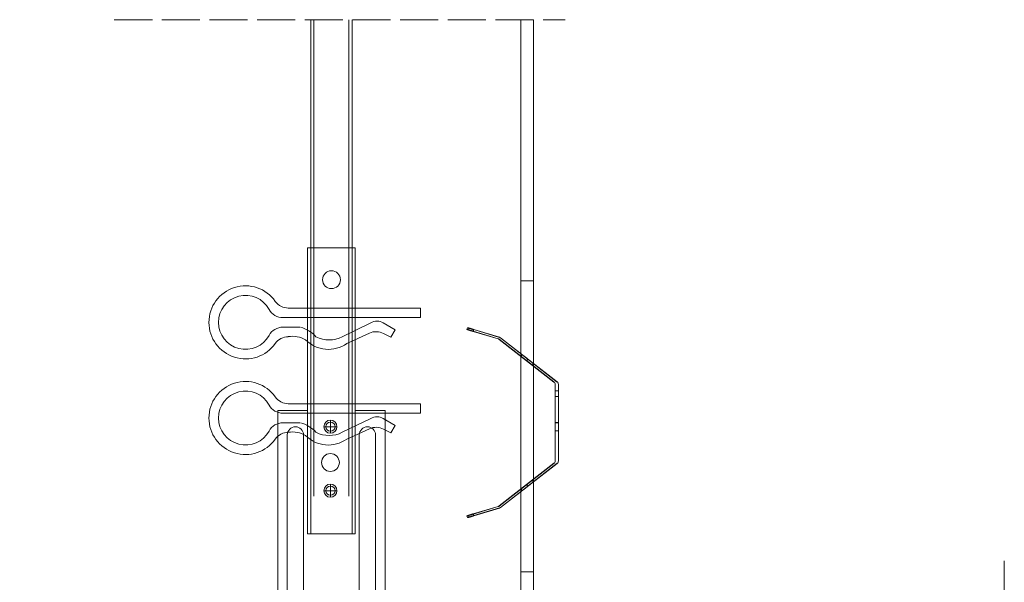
# Model space of a CAD drawing. Header units: millimetres. Extents: x 2147 to 2767, y 1473 to 2104.
# Tile 3 of 3: x 2457 to 2767, y 1927 to 2104. Entities that reach past the tile are written whole.
import ezdxf

# ---------------------------------------------------------------- set-up
doc = ezdxf.new("R2010")
doc.units = ezdxf.units.MM
doc.linetypes.add('ACAD_ISO02W100', pattern=[15, 12, -3])
doc.layers.get('0').update_dxf_attribs({"lineweight": 9})
doc.layers.add('_RIGIPS AKCESORIA', color=7, linetype='Continuous', lineweight=5)
doc.layers.add('PRZERYWANA', color=7, linetype='ACAD_ISO02W100', lineweight=9)

# ---------------------------------------------------------------- blocks, each defined once
blk = doc.blocks.new('wieszak noniuszowy widok')
for p, q in [((367.75, 93.63), (382.75, 93.63)), ((367.75, 3.63), (367.75, 93.63)), ((368.75, 3.63), (368.75, 93.63)), ((381.75, 3.63), (381.75, 93.63)), ((382.75, 3.63), (382.75, 93.63)), ((367.75, 42.47), (358.34, 42.47)), ((358.34, -30.29), (358.34, 42.47)), ((392.15, 42.47), (382.75, 42.47)), ((392.15, 42.47), (392.15, -30.29)), ((392.15, 42.47), (392.15, -30.29)), ((372.87, 37.38), (376.99, 37.38)), ((374.93, 39.42), (374.93, 35.32)), ((361.34, -36.95), (361.34, 34.79)), ((361.34, 34.79), (361.34, -36.95)), ((366.47, 34.79), (366.47, -36.95)), ((366.47, -36.95), (366.47, 34.79)), ((384.02, -36.95), (384.02, 34.79)), ((384.02, 34.79), (384.02, -36.95)), ((389.14, 34.79), (389.14, -36.95)), ((389.14, 34.79), (389.14, -36.95)), ((374.93, 19.27), (374.93, 15.17)), ((372.87, 17.23), (376.99, 17.23)), ((367.75, 3.63), (382.75, 3.63)), ((348.22, -30.29), (358.37, -30.29)), ((348.44, -30.29), (348.44, -38.17)), ((349.43, -30.29), (349.43, -38.17)), ((353.28, -30.29), (353.28, -38.17)), ((353.8, -30.29), (353.8, -38.17)), ((357.85, -30.29), (357.85, -63.08)), ((358.37, -30.29), (358.37, -63.08)), ((392.13, -30.29), (392.13, -63.08)), ((392.15, -30.29), (392.15, -60.01)), ((392.15, -30.29), (392.15, -60.01)), ((402.37, -30.29), (392.16, -30.29)), ((392.64, -30.29), (392.64, -63.08)), ((396.7, -30.29), (396.7, -38.17)), ((397.21, -30.29), (397.21, -38.17)), ((401.07, -30.29), (401.07, -38.17)), ((402.06, -30.29), (402.06, -38.17)), ((348.13, -38.17), (355.47, -38.17)), ((350.32, -38.17), (350.32, -45.34)), ((351.68, -45.34), (351.68, -38.17)), ((353.44, -45.34), (353.44, -38.17)), ((355.47, -38.17), (355.47, -45.34)), ((395.03, -45.34), (395.03, -38.17)), ((395.03, -38.17), (402.39, -38.17)), ((397.05, -38.17), (397.05, -45.34)), ((398.82, -38.17), (398.82, -45.34)), ((400.18, -45.34), (400.18, -38.17)), ((348.11, -42.32), (348.14, -42.29)), ((348.11, -42.37), (348.11, -42.32)), ((348.12, -42.43), (348.11, -42.37)), ((348.15, -42.51), (348.12, -42.43)), ((348.14, -42.29), (348.17, -42.28)), ((348.19, -42.61), (348.15, -42.51)), ((348.17, -42.28), (348.23, -42.28)), ((349.22, -42.28), (348.19, -42.28)), ((348.26, -42.72), (348.19, -42.61)), ((348.23, -42.28), (348.31, -42.3)), ((348.34, -42.84), (348.26, -42.72)), ((348.31, -42.3), (348.41, -42.34)), ((348.45, -43), (348.34, -42.84)), ((348.41, -42.34), (348.53, -42.39)), ((348.44, -42.99), (348.44, -60.01)), ((348.58, -43.18), (348.45, -43)), ((349.57, -43.07), (348.5, -43.07)), ((348.53, -42.39), (348.66, -42.46)), ((348.72, -43.37), (348.58, -43.18)), ((348.66, -42.46), (348.81, -42.54)), ((348.89, -43.59), (348.72, -43.37)), ((348.81, -42.54), (348.96, -42.63)), ((348.96, -42.63), (349.14, -42.73)), ((349.15, -42.29), (349.13, -42.32)), ((349.13, -42.32), (349.13, -42.36)), ((349.13, -42.36), (349.14, -42.41)), ((349.14, -42.41), (349.16, -42.47)), ((349.14, -42.73), (349.38, -42.88)), ((349.18, -42.28), (349.15, -42.29)), ((349.16, -42.47), (349.19, -42.54)), ((349.22, -42.28), (349.18, -42.28)), ((349.19, -42.54), (349.24, -42.62)), ((349.28, -42.28), (349.22, -42.28)), ((349.24, -42.62), (349.3, -42.71)), ((349.34, -42.29), (349.28, -42.28)), ((349.3, -42.71), (349.44, -42.91)), ((349.43, -42.32), (349.34, -42.29)), ((349.38, -42.88), (349.66, -43.05)), ((349.52, -42.35), (349.43, -42.32)), ((349.43, -42.9), (349.43, -60.01)), ((349.44, -42.91), (349.55, -43.05)), ((349.62, -42.4), (349.52, -42.35)), ((349.55, -43.05), (349.68, -43.2)), ((349.74, -42.46), (349.62, -42.4)), ((349.66, -43.05), (349.96, -43.25)), ((350.92, -43.07), (349.68, -43.07)), ((349.68, -43.2), (349.82, -43.37)), ((349.88, -42.52), (349.74, -42.46)), ((349.82, -43.37), (349.98, -43.56)), ((350.03, -42.6), (349.88, -42.52)), ((349.96, -43.25), (350.28, -43.46)), ((350.2, -42.69), (350.03, -42.6)), ((350.38, -42.79), (350.2, -42.69)), ((350.58, -42.89), (350.38, -42.79)), ((350.78, -43), (350.58, -42.89)), ((351, -43.12), (350.78, -43)), ((351.23, -43.25), (351, -43.12)), ((351.48, -43.37), (351.23, -43.25)), ((351.99, -43.64), (351.48, -43.37)), ((399.02, -43.37), (398.51, -43.64)), ((399.26, -43.25), (399.02, -43.37)), ((399.49, -43.12), (399.26, -43.25)), ((399.71, -43), (399.49, -43.12)), ((399.58, -43.07), (400.82, -43.07)), ((399.92, -42.89), (399.71, -43)), ((400.12, -42.79), (399.92, -42.89)), ((400.3, -42.69), (400.12, -42.79)), ((400.21, -43.46), (400.54, -43.25)), ((400.46, -42.6), (400.3, -42.69)), ((400.62, -42.52), (400.46, -42.6)), ((400.52, -43.56), (400.68, -43.37)), ((400.54, -43.25), (400.84, -43.05)), ((400.76, -42.46), (400.62, -42.52)), ((400.68, -43.37), (400.82, -43.2)), ((400.88, -42.4), (400.76, -42.46)), ((400.82, -43.2), (400.95, -43.05)), ((400.84, -43.05), (401.12, -42.88)), ((400.98, -42.35), (400.88, -42.4)), ((400.93, -43.07), (402, -43.07)), ((400.95, -43.05), (401.06, -42.91)), ((401.07, -42.32), (400.98, -42.35)), ((401.06, -42.91), (401.2, -42.71)), ((401.15, -42.29), (401.07, -42.32)), ((401.07, -42.9), (401.07, -60.01)), ((401.12, -42.88), (401.36, -42.73)), ((401.22, -42.28), (401.15, -42.29)), ((401.2, -42.71), (401.26, -42.62)), ((401.27, -42.28), (401.22, -42.28)), ((401.26, -42.62), (401.3, -42.54)), ((401.32, -42.28), (401.27, -42.28)), ((401.27, -42.28), (402.31, -42.28)), ((401.3, -42.54), (401.34, -42.47)), ((401.35, -42.29), (401.32, -42.28)), ((401.34, -42.47), (401.36, -42.41)), ((401.36, -42.32), (401.35, -42.29)), ((401.37, -42.36), (401.36, -42.32)), ((401.36, -42.41), (401.37, -42.36)), ((401.36, -42.73), (401.54, -42.63)), ((401.54, -42.63), (401.69, -42.54)), ((401.77, -43.37), (401.61, -43.59)), ((401.69, -42.54), (401.84, -42.46)), ((401.92, -43.18), (401.77, -43.37)), ((401.84, -42.46), (401.97, -42.39)), ((402.05, -43), (401.92, -43.18)), ((401.97, -42.39), (402.09, -42.34)), ((402.16, -42.84), (402.05, -43)), ((402.06, -42.99), (402.06, -60.01)), ((402.09, -42.34), (402.18, -42.3)), ((402.24, -42.72), (402.16, -42.84)), ((402.18, -42.3), (402.26, -42.28)), ((402.3, -42.61), (402.24, -42.72)), ((402.26, -42.28), (402.33, -42.28)), ((402.35, -42.51), (402.3, -42.61)), ((402.33, -42.28), (402.36, -42.29)), ((402.38, -42.43), (402.35, -42.51)), ((402.36, -42.29), (402.39, -42.32)), ((402.39, -42.37), (402.38, -42.43)), ((402.39, -42.32), (402.39, -42.37)), ((349.08, -43.83), (348.89, -43.59)), ((349.28, -44.08), (349.08, -43.83)), ((349.49, -44.34), (349.28, -44.08)), ((349.72, -44.62), (349.49, -44.34)), ((350.01, -44.98), (349.72, -44.62)), ((349.98, -43.56), (350.15, -43.76)), ((350.32, -45.34), (350.01, -44.98)), ((350.15, -43.76), (350.34, -43.96)), ((350.28, -43.46), (350.63, -43.68)), ((351.68, -45.34), (350.32, -45.34)), ((350.34, -43.96), (350.54, -44.17)), ((350.54, -44.17), (350.75, -44.4)), ((350.63, -43.68), (350.99, -43.91)), ((350.75, -44.4), (350.97, -44.63)), ((350.97, -44.63), (351.19, -44.86)), ((350.99, -43.91), (351.36, -44.14)), ((351.19, -44.86), (351.43, -45.11)), ((351.36, -44.14), (351.74, -44.37)), ((351.43, -45.11), (351.68, -45.34)), ((351.74, -44.37), (352.07, -44.57)), ((352.52, -43.92), (351.99, -43.64)), ((352.07, -44.57), (352.41, -44.78)), ((352.41, -44.78), (352.77, -44.98)), ((353.08, -44.19), (352.52, -43.92)), ((352.77, -44.98), (353.14, -45.18)), ((353.43, -44.35), (353.08, -44.19)), ((353.14, -45.18), (353.28, -45.26)), ((353.28, -45.26), (353.36, -45.3)), ((353.28, -45.26), (353.28, -60.01)), ((353.36, -45.3), (353.44, -45.34)), ((353.8, -44.52), (353.43, -44.35)), ((355.47, -45.34), (353.44, -45.34)), ((354.66, -44.92), (353.8, -44.52)), ((353.8, -44.52), (353.8, -60.01)), ((355.47, -45.34), (354.66, -44.92)), ((395.84, -44.92), (395.03, -45.34)), ((395.03, -45.34), (397.05, -45.34)), ((396.7, -44.52), (395.84, -44.92)), ((397.07, -44.35), (396.7, -44.52)), ((396.7, -44.52), (396.7, -60.01)), ((397.05, -45.34), (397.13, -45.3)), ((397.42, -44.19), (397.07, -44.35)), ((397.13, -45.3), (397.21, -45.26)), ((397.21, -45.26), (397.36, -45.18)), ((397.21, -45.26), (397.21, -60.01)), ((397.36, -45.18), (397.73, -44.98)), ((397.98, -43.92), (397.42, -44.19)), ((397.73, -44.98), (398.09, -44.78)), ((398.51, -43.64), (397.98, -43.92)), ((398.09, -44.78), (398.43, -44.57)), ((398.43, -44.57), (398.76, -44.37)), ((398.76, -44.37), (399.13, -44.14)), ((398.82, -45.34), (399.07, -45.11)), ((398.82, -45.34), (400.18, -45.34)), ((399.07, -45.11), (399.3, -44.86)), ((399.13, -44.14), (399.51, -43.91)), ((399.3, -44.86), (399.53, -44.63)), ((399.51, -43.91), (399.87, -43.68)), ((399.53, -44.63), (399.74, -44.4)), ((399.74, -44.4), (399.96, -44.17)), ((399.87, -43.68), (400.21, -43.46)), ((399.96, -44.17), (400.16, -43.96)), ((400.16, -43.96), (400.35, -43.76)), ((400.49, -44.98), (400.18, -45.34)), ((400.35, -43.76), (400.52, -43.56)), ((400.78, -44.62), (400.49, -44.98)), ((401.01, -44.34), (400.78, -44.62)), ((401.22, -44.08), (401.01, -44.34)), ((401.42, -43.83), (401.22, -44.08)), ((401.61, -43.59), (401.42, -43.83)), ((348.11, -60.01), (361.93, -60.01)), ((355.57, -63.08), (355.57, -60.01)), ((356.08, -60.01), (356.08, -63.08)), ((361.93, -60.01), (361.93, -61.55)), ((361.93, -60.01), (361.93, -61.55)), ((370.64, -61.55), (361.93, -61.55)), ((370.64, -61.55), (370.64, -63.08)), ((370.64, -61.55), (370.64, -63.08)), ((388.57, -61.55), (379.86, -61.55)), ((379.86, -61.55), (379.86, -63.08)), ((379.86, -61.55), (379.86, -63.08)), ((388.57, -60.01), (388.57, -61.55)), ((402.39, -60.01), (388.57, -60.01)), ((388.57, -60.01), (388.57, -61.55)), ((394.42, -63.08), (394.42, -60.01)), ((394.93, -60.01), (394.93, -63.08)), ((357.85, -63.08), (355.57, -63.08)), ((356.08, -63.08), (355.57, -63.08)), ((356.08, -63.08), (358.37, -63.08)), ((358.37, -63.08), (357.85, -63.08)), ((379.86, -63.08), (370.64, -63.08)), ((370.64, -63.08), (379.86, -63.08)), ((392.13, -63.08), (394.42, -63.08)), ((392.64, -63.08), (392.13, -63.08)), ((394.93, -63.08), (392.64, -63.08)), ((394.93, -63.08), (394.42, -63.08))]:
    blk.add_line(p, q)
for centre, radius in [((375.25, 83.63), 2.81), ((374.93, 37.38), 2.06), ((374.93, 37.38), 1.46), ((374.93, 26.11), 2.81), ((374.93, 17.23), 2.06), ((374.93, 17.23), 1.46)]:
    blk.add_circle(centre, radius)
for centre, start, end in [((363.91, 34.79), 0, 180), ((386.58, 34.79), 0, 180), ((363.91, -36.95), 180, 0), ((386.58, -36.95), 180, 0)]:
    blk.add_arc(centre, 2.56, start, end)
blk = doc.blocks.new('klamra')
at = {"layer": '_RIGIPS AKCESORIA'}
for p, q in [((6828.19, 2764.92), (6828.19, 2806.53)), ((6831.19, 2764.92), (6831.19, 2808.19)), ((6834.19, 2802.92), (6834.19, 2808.19)), ((6832.87, 2780.55), (6837.19, 2789.57)), ((6839.31, 2788.09), (6836.06, 2780.95)), ((6832.86, 2776.63), (6835, 2772.92)), ((6835, 2772.92), (6837.38, 2774.29)), ((6836.19, 2776.54), (6837.38, 2774.29)), ((6831.19, 2764.92), (6828.19, 2764.92))]:
    blk.add_line(p, q, dxfattribs=at)
for centre, radius, start, end in [((6832.69, 2820.02), 11.5, 305.1527, 234.8473), ((6832.69, 2820.02), 8.5, 298.7822, 241.2178), ((6826.19, 2808.19), 5, 0, 61.2178), ((6839.19, 2808.19), 5, 118.7822, 180), ((6823.19, 2806.53), 5, 0, 54.8473), ((6842.19, 2806.53), 5, 125.1527, 180), ((6845.23, 2805.18), 8.16, 170.4436, 210.2847), ((6843.93, 2805.32), 10.09, 195.2653, 228.1308), ((6831.19, 2793.92), 10, 324.3132, 45.573), ((6829.23, 2793.69), 8.97, 332.6387, 27.3613), ((6835.87, 2778.58), 3.59, 146.8414, 212.9715), ((6840.61, 2778.88), 5, 155.5109, 207.8622)]:
    blk.add_arc(centre, radius, start, end, dxfattribs=at)
blk = doc.blocks.new('lampa')
at = {"layer": '_RIGIPS AKCESORIA'}
for p, q in [((1387.95, 5874.59), (1467.95, 5874.59)), ((1377.95, 5864.59), (1377.95, 5824.59)), ((1477.95, 5864.59), (1477.95, 5824.59)), ((1377.95, 5824.59), (1357.95, 5804.59)), ((1377.95, 5824.59), (1477.95, 5824.59)), ((1477.95, 5824.59), (1497.95, 5804.59)), ((1339.95, 5775.59), (1357.95, 5804.59)), ((1513.63, 5779.32), (1497.95, 5804.59)), ((1341.59, 5781.61), (1284.34, 5775.11)), ((1341.82, 5779.64), (1341.59, 5781.61)), ((1514.07, 5779.64), (1514.3, 5781.61)), ((1514.3, 5781.61), (1571.55, 5775.11)), ((1338.83, 5776.53), (1284.63, 5772.1)), ((1332.25, 5755.59), (1339.95, 5775.59)), ((1523.64, 5755.59), (1515.95, 5775.59)), ((1517.06, 5776.53), (1571.26, 5772.1)), ((1318.95, 5755.59), (1536.95, 5755.59)), ((1318.95, 5749.59), (1318.95, 5755.59)), ((1536.95, 5749.59), (1536.95, 5755.59)), ((1318.95, 5749.59), (1536.95, 5749.59))]:
    blk.add_line(p, q, dxfattribs=at)
for centre, radius in [((1340.75, 5777.67), 2.24), ((1515.14, 5777.67), 2.24), ((1281.65, 5773.33), 3.23), ((1574.24, 5773.33), 3.23)]:
    blk.add_circle(centre, radius, dxfattribs=at)
for centre, start, end in [((1387.95, 5864.59), 90, 180), ((1467.95, 5864.59), 0, 90)]:
    blk.add_arc(centre, 10, start, end, dxfattribs=at)

msp = doc.modelspace()

# ---------------------------------------------------------------- linework, layer by layer
for p, q in [((2548.628, 1954.277), (2548.628, 2104.215)), ((2549.628, 1954.277), (2549.628, 2104.215)), ((2560.628, 1954.277), (2560.628, 2104.215)), ((2561.628, 1954.277), (2561.628, 2104.215)), ((2614.72, 2104.216), (2614.717, 1930.444)), ((2618.72, 2104.216), (2618.717, 1930.444)), ((2614.72, 2022.004), (2614.717, 1884.702)), ((2618.733, 2022.004), (2618.717, 1888.434)), ((2618.717, 1930.444), (2614.716, 1930.444))]:
    msp.add_line(p, q)
at = {"layer": '_RIGIPS AKCESORIA'}
msp.add_lwpolyline([(2618.717, 2022.004), (2614.716, 2022.004)], close=True, dxfattribs=at)
at = {"layer": '_RIGIPS AKCESORIA', "lineweight": 0}
for points in [[(2597.793, 2006.72), (2597.965, 2007.277)], [(2599.758, 2006.089), (2599.635, 2006.13), (2599.512, 2006.163), (2599.398, 2006.196), (2599.291, 2006.237), (2599.185, 2006.269), (2599.078, 2006.302), (2598.98, 2006.327), (2598.89, 2006.36), (2598.8, 2006.392), (2598.71, 2006.417), (2598.628, 2006.441), (2598.546, 2006.466), (2598.472, 2006.491), (2598.399, 2006.515), (2598.325, 2006.54), (2598.268, 2006.556), (2598.202, 2006.572), (2598.145, 2006.597), (2598.096, 2006.613), (2598.047, 2006.63), (2598.006, 2006.638), (2597.965, 2006.654), (2597.932, 2006.662), (2597.899, 2006.679), (2597.875, 2006.687), (2597.85, 2006.695), (2597.834, 2006.703), (2597.817, 2006.703), (2597.801, 2006.712), (2597.793, 2006.72), (2597.801, 2006.72), (2597.817, 2006.712), (2597.834, 2006.712), (2597.85, 2006.703), (2597.875, 2006.703), (2597.899, 2006.695), (2597.932, 2006.687), (2597.965, 2006.679), (2598.006, 2006.662), (2598.047, 2006.654), (2598.096, 2006.638), (2598.145, 2006.63), (2598.202, 2006.613), (2598.268, 2006.597), (2598.325, 2006.572), (2598.399, 2006.556), (2598.472, 2006.54), (2598.546, 2006.515), (2598.628, 2006.491), (2598.71, 2006.466), (2598.8, 2006.441), (2598.89, 2006.417), (2598.98, 2006.392), (2599.078, 2006.36), (2599.185, 2006.335), (2599.291, 2006.302), (2599.398, 2006.269), (2599.512, 2006.237), (2599.635, 2006.204), (2599.758, 2006.163), (2607.618, 2003.805), (2607.618, 2003.731)], [(2599.922, 2006.654), (2608.003, 2004.231), (2608.003, 2004.304), (2599.922, 2006.728), (2599.799, 2006.761), (2599.684, 2006.793), (2599.569, 2006.826), (2599.463, 2006.859), (2599.357, 2006.892), (2599.25, 2006.924), (2599.152, 2006.949), (2599.054, 2006.974), (2598.964, 2007.006), (2598.874, 2007.031), (2598.792, 2007.055), (2598.71, 2007.072), (2598.636, 2007.096), (2598.562, 2007.121), (2598.497, 2007.137), (2598.431, 2007.154), (2598.374, 2007.17), (2598.317, 2007.186), (2598.268, 2007.203), (2598.218, 2007.211), (2598.169, 2007.227), (2598.137, 2007.236), (2598.096, 2007.244), (2598.063, 2007.252), (2598.038, 2007.26), (2598.014, 2007.268), (2597.997, 2007.268), (2597.981, 2007.277), (2597.973, 2007.277), (2597.965, 2007.277), (2597.973, 2007.268), (2597.981, 2007.268), (2597.997, 2007.26), (2598.014, 2007.252), (2598.038, 2007.244), (2598.063, 2007.236), (2598.096, 2007.227), (2598.137, 2007.211), (2598.169, 2007.203), (2598.218, 2007.186), (2598.268, 2007.17), (2598.317, 2007.154), (2598.374, 2007.137), (2598.431, 2007.113), (2598.497, 2007.096), (2598.562, 2007.072), (2598.636, 2007.055), (2598.71, 2007.031), (2598.792, 2007.006), (2598.874, 2006.974), (2598.964, 2006.949), (2599.054, 2006.916), (2599.152, 2006.892), (2599.25, 2006.859), (2599.357, 2006.826), (2599.463, 2006.793), (2599.569, 2006.761), (2599.684, 2006.728), (2599.799, 2006.687), (2599.922, 2006.654)], [(2598.309, 2006.581), (2598.472, 2007.146)], [(2598.309, 2006.54), (2598.472, 2007.105)], [(2599.758, 2006.163), (2599.922, 2006.728)], [(2599.922, 2006.654), (2599.758, 2006.089), (2607.618, 2003.731)], [(2607.618, 2003.805), (2607.79, 2003.739), (2607.946, 2003.633)], [(2607.946, 2003.559), (2607.79, 2003.658), (2607.618, 2003.731)], [(2607.708, 2003.698), (2607.708, 2003.772)], [(2607.79, 2003.658), (2607.79, 2003.739)], [(2607.872, 2003.617), (2607.872, 2003.69)], [(2625.165, 1990.164), (2607.946, 2003.559), (2607.946, 2003.633), (2625.165, 1990.246), (2625.165, 1990.164)], [(2607.946, 2003.559), (2607.946, 2003.633)], [(2608.33, 2004.132), (2608.175, 2004.231), (2608.003, 2004.304)], [(2608.003, 2004.231), (2608.175, 2004.157), (2608.33, 2004.059)], [(2608.093, 2004.198), (2608.093, 2004.272)], [(2608.175, 2004.157), (2608.175, 2004.231)], [(2608.257, 2004.108), (2608.257, 2004.182)], [(2608.33, 2004.059), (2626.18, 1990.164), (2626.18, 1990.246), (2608.33, 2004.132), (2608.33, 2004.059)], [(2608.33, 2004.059), (2608.33, 2004.132)], [(2614.782, 1998.278), (2615.167, 1998.778)], [(2616.543, 1996.903), (2616.608, 1996.845), (2616.682, 1996.788), (2616.756, 1996.731), (2616.829, 1996.673), (2616.903, 1996.616), (2616.977, 1996.559), (2617.042, 1996.501), (2617.116, 1996.452), (2617.181, 1996.395), (2617.255, 1996.346), (2617.321, 1996.297), (2617.386, 1996.239), (2617.452, 1996.19), (2617.509, 1996.141), (2617.574, 1996.1), (2617.632, 1996.051), (2617.689, 1996.01), (2617.746, 1995.961), (2617.796, 1995.92), (2617.853, 1995.887), (2617.902, 1995.846), (2617.943, 1995.814), (2617.992, 1995.773), (2618.033, 1995.74), (2618.074, 1995.715), (2618.107, 1995.683), (2618.139, 1995.658), (2618.172, 1995.633), (2618.205, 1995.609), (2618.23, 1995.593), (2618.254, 1995.576), (2618.27, 1995.56), (2618.287, 1995.552), (2618.303, 1995.535), (2618.311, 1995.527), (2618.32, 1995.527), (2618.328, 1995.519), (2618.328, 1995.527), (2618.32, 1995.527), (2618.311, 1995.535), (2618.295, 1995.552), (2618.279, 1995.56), (2618.262, 1995.576), (2618.238, 1995.593), (2618.213, 1995.609), (2618.189, 1995.633), (2618.156, 1995.658), (2618.123, 1995.683), (2618.09, 1995.715), (2618.049, 1995.74), (2618.008, 1995.773), (2617.967, 1995.814), (2617.918, 1995.846), (2617.869, 1995.887), (2617.82, 1995.92), (2617.771, 1995.961), (2617.714, 1996.01), (2617.656, 1996.051), (2617.599, 1996.1), (2617.542, 1996.141), (2617.476, 1996.19), (2617.411, 1996.239), (2617.345, 1996.297), (2617.28, 1996.346), (2617.214, 1996.395), (2617.149, 1996.452), (2617.075, 1996.501), (2617.01, 1996.559), (2616.936, 1996.616), (2616.862, 1996.673), (2616.788, 1996.731), (2616.715, 1996.788), (2616.641, 1996.845), (2616.567, 1996.903), (2616.494, 1996.96), (2616.42, 1997.017), (2616.354, 1997.066), (2616.281, 1997.124), (2616.207, 1997.181), (2616.133, 1997.238), (2616.06, 1997.296), (2615.994, 1997.345), (2615.921, 1997.402), (2615.855, 1997.451), (2615.79, 1997.508), (2615.724, 1997.558), (2615.659, 1997.607), (2615.601, 1997.656), (2615.536, 1997.705), (2615.478, 1997.746), (2615.421, 1997.795), (2615.364, 1997.836), (2615.315, 1997.877), (2615.257, 1997.918), (2615.208, 1997.951), (2615.167, 1997.992), (2615.118, 1998.024), (2615.077, 1998.057), (2615.036, 1998.082), (2615.004, 1998.114), (2614.971, 1998.139), (2614.938, 1998.164), (2614.905, 1998.188), (2614.881, 1998.204), (2614.856, 1998.221), (2614.84, 1998.237), (2614.823, 1998.254), (2614.807, 1998.262), (2614.799, 1998.27), (2614.791, 1998.278), (2614.782, 1998.278), (2614.791, 1998.27), (2614.799, 1998.262), (2614.815, 1998.254), (2614.832, 1998.237), (2614.848, 1998.221), (2614.872, 1998.204), (2614.897, 1998.188), (2614.922, 1998.164), (2614.954, 1998.139), (2614.987, 1998.114), (2615.02, 1998.082), (2615.061, 1998.057), (2615.102, 1998.024), (2615.143, 1997.992), (2615.192, 1997.951), (2615.241, 1997.918), (2615.29, 1997.877), (2615.339, 1997.836), (2615.397, 1997.795), (2615.454, 1997.746), (2615.511, 1997.705), (2615.568, 1997.656), (2615.634, 1997.607), (2615.699, 1997.558), (2615.765, 1997.508), (2615.83, 1997.451), (2615.896, 1997.402), (2615.961, 1997.345), (2616.035, 1997.296), (2616.101, 1997.238), (2616.174, 1997.181), (2616.248, 1997.124), (2616.322, 1997.066), (2616.395, 1997.017), (2616.469, 1996.96), (2616.543, 1996.903)], [(2616.928, 1997.394), (2617.001, 1997.337), (2617.067, 1997.279), (2617.141, 1997.222), (2617.214, 1997.165), (2617.288, 1997.107), (2617.362, 1997.058), (2617.427, 1997.001), (2617.501, 1996.944), (2617.566, 1996.894), (2617.64, 1996.837), (2617.705, 1996.788), (2617.771, 1996.739), (2617.836, 1996.69), (2617.894, 1996.641), (2617.959, 1996.591), (2618.017, 1996.551), (2618.074, 1996.501), (2618.131, 1996.46), (2618.18, 1996.42), (2618.238, 1996.379), (2618.287, 1996.338), (2618.328, 1996.305), (2618.377, 1996.272), (2618.418, 1996.239), (2618.459, 1996.207), (2618.492, 1996.182), (2618.524, 1996.157), (2618.557, 1996.133), (2618.59, 1996.108), (2618.614, 1996.092), (2618.639, 1996.067), (2618.655, 1996.059), (2618.672, 1996.043), (2618.688, 1996.035), (2618.696, 1996.026), (2618.704, 1996.018), (2618.713, 1996.018), (2618.713, 1996.01), (2618.713, 1996.018), (2618.704, 1996.026), (2618.696, 1996.035), (2618.68, 1996.043), (2618.663, 1996.059), (2618.647, 1996.067), (2618.623, 1996.092), (2618.598, 1996.108), (2618.573, 1996.133), (2618.541, 1996.157), (2618.508, 1996.182), (2618.475, 1996.207), (2618.434, 1996.239), (2618.393, 1996.272), (2618.352, 1996.305), (2618.303, 1996.338), (2618.254, 1996.379), (2618.205, 1996.42), (2618.156, 1996.46), (2618.098, 1996.501), (2618.041, 1996.551), (2617.984, 1996.591), (2617.927, 1996.641), (2617.861, 1996.69), (2617.796, 1996.739), (2617.73, 1996.788), (2617.665, 1996.837), (2617.599, 1996.894), (2617.534, 1996.944), (2617.46, 1997.001), (2617.394, 1997.058), (2617.321, 1997.107), (2617.247, 1997.165), (2617.173, 1997.222), (2617.1, 1997.279), (2617.026, 1997.337), (2616.952, 1997.394), (2616.879, 1997.451), (2616.813, 1997.508), (2616.739, 1997.566), (2616.666, 1997.623), (2616.592, 1997.68), (2616.518, 1997.738), (2616.445, 1997.787), (2616.379, 1997.844), (2616.305, 1997.893), (2616.24, 1997.951), (2616.174, 1998), (2616.109, 1998.049), (2616.043, 1998.098), (2615.986, 1998.147), (2615.921, 1998.196), (2615.863, 1998.245), (2615.806, 1998.286), (2615.749, 1998.327), (2615.699, 1998.368), (2615.642, 1998.409), (2615.593, 1998.45), (2615.552, 1998.483), (2615.503, 1998.516), (2615.462, 1998.548), (2615.421, 1998.581), (2615.388, 1998.606), (2615.356, 1998.638), (2615.323, 1998.663), (2615.29, 1998.679), (2615.266, 1998.704), (2615.241, 1998.72), (2615.225, 1998.737), (2615.208, 1998.745), (2615.192, 1998.753), (2615.184, 1998.761), (2615.175, 1998.769), (2615.167, 1998.778), (2615.167, 1998.769), (2615.175, 1998.761), (2615.184, 1998.753), (2615.2, 1998.745), (2615.216, 1998.737), (2615.233, 1998.72), (2615.257, 1998.704), (2615.282, 1998.679), (2615.306, 1998.663), (2615.339, 1998.638), (2615.372, 1998.606), (2615.405, 1998.581), (2615.446, 1998.548), (2615.487, 1998.516), (2615.528, 1998.483), (2615.577, 1998.45), (2615.626, 1998.409), (2615.675, 1998.368), (2615.724, 1998.327), (2615.781, 1998.286), (2615.839, 1998.245), (2615.896, 1998.196), (2615.953, 1998.147), (2616.019, 1998.098), (2616.084, 1998.049), (2616.15, 1998), (2616.215, 1997.951), (2616.281, 1997.893), (2616.346, 1997.844), (2616.42, 1997.787), (2616.485, 1997.738), (2616.559, 1997.68), (2616.633, 1997.623), (2616.707, 1997.566), (2616.78, 1997.508), (2616.854, 1997.451), (2616.928, 1997.394)], [(2616.551, 1996.911), (2616.936, 1997.41)], [(2616.551, 1996.886), (2616.936, 1997.386)], [(2618.328, 1995.519), (2618.713, 1996.01)], [(2625.165, 1990.246), (2625.328, 1990.082), (2625.451, 1989.886), (2625.525, 1989.665), (2625.558, 1989.435)], [(2625.558, 1989.362), (2625.525, 1989.591), (2625.451, 1989.812), (2625.328, 1990.008), (2625.165, 1990.164)], [(2625.328, 1990.008), (2625.328, 1990.082)], [(2626.573, 1989.435), (2626.548, 1989.665), (2626.475, 1989.886), (2626.352, 1990.082), (2626.18, 1990.246)], [(2626.18, 1990.164), (2626.352, 1990.008), (2626.475, 1989.812), (2626.548, 1989.591), (2626.573, 1989.362)], [(2626.352, 1990.008), (2626.352, 1990.082)], [(2625.451, 1989.812), (2625.451, 1989.886)], [(2625.525, 1989.591), (2625.525, 1989.665)], [(2625.558, 1965.322), (2625.558, 1989.362), (2625.558, 1989.435), (2625.558, 1965.404), (2625.558, 1965.322)], [(2625.558, 1989.362), (2625.558, 1989.435)], [(2625.558, 1985.579), (2625.558, 1985.98), (2625.558, 1986.373), (2625.558, 1986.742), (2625.558, 1987.085), (2625.558, 1987.388), (2625.558, 1987.65), (2625.558, 1987.855), (2625.558, 1988.011), (2625.558, 1988.109), (2625.558, 1988.133), (2625.558, 1988.109), (2625.558, 1988.011), (2625.558, 1987.855), (2625.558, 1987.65), (2625.558, 1987.388), (2625.558, 1987.085), (2625.558, 1986.742), (2625.558, 1986.373), (2625.558, 1985.98), (2625.558, 1985.579), (2626.573, 1985.579)], [(2625.558, 1985.579), (2625.558, 1985.98), (2625.558, 1986.373), (2625.558, 1986.742), (2625.558, 1987.085), (2625.558, 1987.388), (2625.558, 1987.65), (2625.558, 1987.855), (2625.558, 1988.011), (2625.558, 1988.109), (2625.558, 1988.133), (2625.558, 1988.109), (2625.558, 1988.011), (2625.558, 1987.855), (2625.558, 1987.65), (2625.558, 1987.388), (2625.558, 1987.085), (2625.558, 1986.742), (2625.558, 1986.373), (2625.558, 1985.98), (2625.558, 1985.579), (2626.573, 1985.579)], [(2626.573, 1987.388), (2625.558, 1987.388), (2626.573, 1987.388)], [(2626.573, 1987.388), (2625.558, 1987.388), (2626.573, 1987.388)], [(2626.475, 1989.812), (2626.475, 1989.886)], [(2626.548, 1989.591), (2626.548, 1989.665)], [(2626.573, 1989.362), (2626.573, 1965.322), (2626.573, 1965.404), (2626.573, 1989.435), (2626.573, 1989.362)], [(2626.573, 1989.362), (2626.573, 1989.435)], [(2625.558, 1984.023), (2625.558, 1983.671), (2625.558, 1983.327), (2625.558, 1983), (2625.558, 1982.713), (2625.558, 1982.459), (2625.558, 1982.255), (2625.558, 1982.107), (2625.558, 1982.009), (2625.558, 1981.984), (2625.558, 1982.009), (2625.558, 1982.107), (2625.558, 1982.255), (2625.558, 1982.459), (2625.558, 1982.713), (2625.558, 1983), (2625.558, 1983.327), (2625.558, 1983.671), (2625.558, 1984.023), (2625.558, 1984.383), (2625.558, 1984.727), (2625.558, 1985.047), (2625.558, 1985.341), (2625.558, 1985.595), (2625.558, 1985.8), (2625.558, 1985.947), (2625.558, 1986.037), (2625.558, 1986.07), (2625.558, 1986.037), (2625.558, 1985.947), (2625.558, 1985.8), (2625.558, 1985.595), (2625.558, 1985.341), (2625.558, 1985.047), (2625.558, 1984.727), (2625.558, 1984.383), (2625.558, 1984.023)], [(2625.558, 1979.921), (2625.558, 1979.856), (2625.558, 1979.725), (2625.558, 1979.536), (2625.558, 1979.299), (2625.558, 1979.012), (2625.558, 1978.685), (2625.558, 1978.324), (2625.558, 1977.948), (2625.558, 1977.547), (2625.558, 1977.154), (2625.558, 1976.761), (2625.558, 1976.376), (2625.558, 1976.024), (2625.558, 1975.704), (2625.558, 1975.426), (2625.558, 1975.189), (2625.558, 1975.017), (2625.558, 1974.894), (2625.558, 1974.828), (2625.558, 1974.836), (2625.558, 1974.902), (2625.558, 1975.025), (2625.558, 1975.205), (2625.558, 1975.442), (2625.558, 1975.721), (2625.558, 1976.048), (2625.558, 1976.4), (2625.558, 1976.785), (2625.558, 1977.178), (2625.558, 1977.579), (2625.558, 1977.972), (2625.558, 1978.349), (2625.558, 1978.709), (2625.558, 1979.037), (2625.558, 1979.315), (2625.558, 1979.553), (2625.558, 1979.733), (2625.558, 1979.864), (2625.558, 1979.929)], [(2626.573, 1977.145), (2626.573, 1976.744), (2626.573, 1976.359), (2626.573, 1975.983), (2626.573, 1975.631), (2626.573, 1975.303), (2626.573, 1975.025), (2626.573, 1974.779), (2626.573, 1974.591), (2626.573, 1974.452), (2626.573, 1974.362), (2626.573, 1974.337), (2626.573, 1974.362), (2626.573, 1974.452), (2626.573, 1974.591), (2626.573, 1974.779), (2626.573, 1975.025), (2626.573, 1975.303), (2626.573, 1975.631), (2626.573, 1975.983), (2626.573, 1976.359), (2626.573, 1976.744), (2626.573, 1977.145), (2626.573, 1977.547), (2626.573, 1977.94), (2626.573, 1978.316), (2626.573, 1978.668), (2626.573, 1978.988), (2626.573, 1979.274), (2626.573, 1979.512), (2626.573, 1979.708), (2626.573, 1979.847), (2626.573, 1979.929), (2626.573, 1979.962), (2626.573, 1979.929), (2626.573, 1979.847), (2626.573, 1979.708), (2626.573, 1979.512), (2626.573, 1979.274), (2626.573, 1978.988), (2626.573, 1978.668), (2626.573, 1978.316), (2626.573, 1977.94), (2626.573, 1977.547), (2626.573, 1977.145)], [(2626.573, 1979.921), (2626.573, 1979.929), (2626.573, 1979.864), (2626.573, 1979.733), (2626.573, 1979.553), (2626.573, 1979.315), (2626.573, 1979.037), (2626.573, 1978.709), (2626.573, 1978.349), (2626.573, 1977.972), (2626.573, 1977.579), (2626.573, 1977.178), (2626.573, 1976.785), (2626.573, 1976.4), (2626.573, 1976.048), (2626.573, 1975.721), (2626.573, 1975.442), (2626.573, 1975.205), (2626.573, 1975.025), (2626.573, 1974.902), (2626.573, 1974.836), (2626.573, 1974.828), (2626.573, 1974.894), (2626.573, 1975.017), (2626.573, 1975.189), (2626.573, 1975.426), (2626.573, 1975.704), (2626.573, 1976.024), (2626.573, 1976.376), (2626.573, 1976.761), (2626.573, 1977.154), (2626.573, 1977.547), (2626.573, 1977.948), (2626.573, 1978.324), (2626.573, 1978.685), (2626.573, 1979.012), (2626.573, 1979.299), (2626.573, 1979.536), (2626.573, 1979.725), (2626.573, 1979.856), (2626.573, 1979.921)], [(2625.558, 1977.391), (2626.573, 1977.391)], [(2625.558, 1977.366), (2626.573, 1977.366)], [(2625.558, 1974.828), (2626.573, 1974.828)], [(2625.558, 1970.734), (2625.558, 1970.382), (2625.558, 1970.038), (2625.558, 1969.711), (2625.558, 1969.424), (2625.558, 1969.17), (2625.558, 1968.966), (2625.558, 1968.818), (2625.558, 1968.72), (2625.558, 1968.687), (2625.558, 1968.72), (2625.558, 1968.818), (2625.558, 1968.966), (2625.558, 1969.17), (2625.558, 1969.424), (2625.558, 1969.711), (2625.558, 1970.038), (2625.558, 1970.382), (2625.558, 1970.734), (2625.558, 1971.095), (2625.558, 1971.438), (2625.558, 1971.758), (2625.558, 1972.053), (2625.558, 1972.298), (2625.558, 1972.503), (2625.558, 1972.658), (2625.558, 1972.749), (2625.558, 1972.781), (2625.558, 1972.749), (2625.558, 1972.658), (2625.558, 1972.503), (2625.558, 1972.298), (2625.558, 1972.053), (2625.558, 1971.758), (2625.558, 1971.438), (2625.558, 1971.095), (2625.558, 1970.734)], [(2625.165, 1964.593), (2625.328, 1964.757), (2625.451, 1964.954), (2625.525, 1965.167), (2625.558, 1965.404)], [(2625.558, 1965.322), (2625.525, 1965.093), (2625.451, 1964.88), (2625.328, 1964.684), (2625.165, 1964.52)], [(2625.558, 1965.322), (2625.558, 1965.404)], [(2626.573, 1965.404), (2626.548, 1965.167), (2626.475, 1964.954), (2626.352, 1964.757), (2626.18, 1964.593)], [(2626.18, 1964.52), (2626.352, 1964.684), (2626.475, 1964.88), (2626.548, 1965.093), (2626.573, 1965.322)], [(2626.573, 1965.322), (2626.573, 1965.404)], [(2607.946, 1951.125), (2625.165, 1964.52), (2625.165, 1964.593), (2607.946, 1951.198), (2607.946, 1951.125)], [(2626.18, 1964.52), (2608.33, 1950.633), (2608.33, 1950.707), (2626.18, 1964.593), (2626.18, 1964.52)], [(2625.328, 1964.684), (2625.328, 1964.757)], [(2625.451, 1964.88), (2625.451, 1964.954)], [(2625.525, 1965.093), (2625.525, 1965.167)], [(2626.352, 1964.684), (2626.352, 1964.757)], [(2626.475, 1964.88), (2626.475, 1964.954)], [(2626.548, 1965.093), (2626.548, 1965.167)], [(2616.543, 1957.855), (2616.469, 1957.806), (2616.395, 1957.748), (2616.322, 1957.691), (2616.248, 1957.634), (2616.174, 1957.577), (2616.101, 1957.519), (2616.035, 1957.462), (2615.961, 1957.413), (2615.896, 1957.355), (2615.83, 1957.306), (2615.765, 1957.249), (2615.699, 1957.2), (2615.634, 1957.151), (2615.568, 1957.102), (2615.511, 1957.052), (2615.454, 1957.012), (2615.397, 1956.962), (2615.339, 1956.921), (2615.29, 1956.881), (2615.241, 1956.84), (2615.192, 1956.807), (2615.143, 1956.766), (2615.102, 1956.733), (2615.061, 1956.7), (2615.02, 1956.676), (2614.987, 1956.643), (2614.954, 1956.619), (2614.922, 1956.594), (2614.897, 1956.569), (2614.872, 1956.553), (2614.848, 1956.537), (2614.832, 1956.52), (2614.815, 1956.504), (2614.799, 1956.496), (2614.791, 1956.488), (2614.782, 1956.479), (2614.791, 1956.479), (2614.799, 1956.488), (2614.807, 1956.496), (2614.823, 1956.504), (2614.84, 1956.52), (2614.856, 1956.537), (2614.881, 1956.553), (2614.905, 1956.569), (2614.938, 1956.594), (2614.971, 1956.619), (2615.004, 1956.643), (2615.036, 1956.676), (2615.077, 1956.7), (2615.118, 1956.733), (2615.167, 1956.766), (2615.208, 1956.807), (2615.257, 1956.84), (2615.315, 1956.881), (2615.364, 1956.921), (2615.421, 1956.962), (2615.478, 1957.012), (2615.536, 1957.052), (2615.601, 1957.102), (2615.659, 1957.151), (2615.724, 1957.2), (2615.79, 1957.249), (2615.855, 1957.306), (2615.921, 1957.355), (2615.994, 1957.413), (2616.06, 1957.462), (2616.133, 1957.519), (2616.207, 1957.577), (2616.281, 1957.634), (2616.354, 1957.691), (2616.42, 1957.748), (2616.494, 1957.806), (2616.567, 1957.855), (2616.641, 1957.912), (2616.715, 1957.97), (2616.788, 1958.027), (2616.862, 1958.084), (2616.936, 1958.141), (2617.01, 1958.199), (2617.075, 1958.256), (2617.149, 1958.305), (2617.214, 1958.363), (2617.28, 1958.412), (2617.345, 1958.469), (2617.411, 1958.518), (2617.476, 1958.567), (2617.542, 1958.616), (2617.599, 1958.657), (2617.656, 1958.706), (2617.714, 1958.747), (2617.771, 1958.797), (2617.82, 1958.837), (2617.869, 1958.878), (2617.918, 1958.911), (2617.967, 1958.952), (2618.008, 1958.985), (2618.049, 1959.018), (2618.09, 1959.042), (2618.123, 1959.075), (2618.156, 1959.099), (2618.189, 1959.124), (2618.213, 1959.149), (2618.238, 1959.165), (2618.262, 1959.181), (2618.279, 1959.198), (2618.295, 1959.214), (2618.311, 1959.222), (2618.32, 1959.23), (2618.328, 1959.239), (2618.32, 1959.239), (2618.311, 1959.23), (2618.303, 1959.222), (2618.287, 1959.214), (2618.27, 1959.198), (2618.254, 1959.181), (2618.23, 1959.165), (2618.205, 1959.149), (2618.172, 1959.124), (2618.139, 1959.099), (2618.107, 1959.075), (2618.074, 1959.042), (2618.033, 1959.018), (2617.992, 1958.985), (2617.943, 1958.952), (2617.902, 1958.911), (2617.853, 1958.878), (2617.796, 1958.837), (2617.746, 1958.797), (2617.689, 1958.747), (2617.632, 1958.706), (2617.574, 1958.657), (2617.509, 1958.616), (2617.452, 1958.567), (2617.386, 1958.518), (2617.321, 1958.469), (2617.255, 1958.412), (2617.181, 1958.363), (2617.116, 1958.305), (2617.042, 1958.256), (2616.977, 1958.199), (2616.903, 1958.141), (2616.829, 1958.084), (2616.756, 1958.027), (2616.682, 1957.97), (2616.608, 1957.912), (2616.543, 1957.855)], [(2618.328, 1959.239), (2618.713, 1958.747)], [(2614.782, 1956.479), (2615.167, 1955.98)], [(2616.928, 1957.364), (2616.854, 1957.306), (2616.78, 1957.249), (2616.707, 1957.192), (2616.633, 1957.134), (2616.559, 1957.077), (2616.485, 1957.028), (2616.42, 1956.971), (2616.346, 1956.913), (2616.281, 1956.864), (2616.215, 1956.807), (2616.15, 1956.758), (2616.084, 1956.709), (2616.019, 1956.659), (2615.953, 1956.61), (2615.896, 1956.561), (2615.839, 1956.512), (2615.781, 1956.471), (2615.724, 1956.43), (2615.675, 1956.389), (2615.626, 1956.348), (2615.577, 1956.307), (2615.528, 1956.275), (2615.487, 1956.242), (2615.446, 1956.209), (2615.405, 1956.176), (2615.372, 1956.152), (2615.339, 1956.119), (2615.306, 1956.103), (2615.282, 1956.078), (2615.257, 1956.054), (2615.233, 1956.037), (2615.216, 1956.029), (2615.2, 1956.013), (2615.184, 1956.004), (2615.175, 1955.996), (2615.167, 1955.988), (2615.167, 1955.98), (2615.175, 1955.988), (2615.184, 1955.996), (2615.192, 1956.004), (2615.208, 1956.013), (2615.225, 1956.029), (2615.241, 1956.037), (2615.266, 1956.054), (2615.29, 1956.078), (2615.323, 1956.103), (2615.356, 1956.119), (2615.388, 1956.152), (2615.421, 1956.176), (2615.462, 1956.209), (2615.503, 1956.242), (2615.552, 1956.275), (2615.593, 1956.307), (2615.642, 1956.348), (2615.699, 1956.389), (2615.749, 1956.43), (2615.806, 1956.471), (2615.863, 1956.512), (2615.921, 1956.561), (2615.986, 1956.61), (2616.043, 1956.659), (2616.109, 1956.709), (2616.174, 1956.758), (2616.24, 1956.807), (2616.305, 1956.864), (2616.379, 1956.913), (2616.445, 1956.971), (2616.518, 1957.028), (2616.592, 1957.077), (2616.666, 1957.134), (2616.739, 1957.192), (2616.813, 1957.249), (2616.879, 1957.306), (2616.952, 1957.364), (2617.026, 1957.421), (2617.1, 1957.478), (2617.173, 1957.536), (2617.247, 1957.593), (2617.321, 1957.65), (2617.394, 1957.699), (2617.46, 1957.757), (2617.534, 1957.814), (2617.599, 1957.863), (2617.665, 1957.92), (2617.73, 1957.97), (2617.796, 1958.019), (2617.861, 1958.068), (2617.927, 1958.117), (2617.984, 1958.166), (2618.041, 1958.215), (2618.098, 1958.256), (2618.156, 1958.297), (2618.205, 1958.338), (2618.254, 1958.379), (2618.303, 1958.42), (2618.352, 1958.453), (2618.393, 1958.485), (2618.434, 1958.518), (2618.475, 1958.551), (2618.508, 1958.575), (2618.541, 1958.6), (2618.573, 1958.625), (2618.598, 1958.649), (2618.623, 1958.665), (2618.647, 1958.69), (2618.663, 1958.698), (2618.68, 1958.715), (2618.696, 1958.723), (2618.704, 1958.731), (2618.713, 1958.739), (2618.713, 1958.747), (2618.713, 1958.739), (2618.704, 1958.739), (2618.696, 1958.731), (2618.688, 1958.723), (2618.672, 1958.715), (2618.655, 1958.698), (2618.639, 1958.69), (2618.614, 1958.665), (2618.59, 1958.649), (2618.557, 1958.625), (2618.524, 1958.6), (2618.492, 1958.575), (2618.459, 1958.551), (2618.418, 1958.518), (2618.377, 1958.485), (2618.328, 1958.453), (2618.287, 1958.42), (2618.238, 1958.379), (2618.18, 1958.338), (2618.131, 1958.297), (2618.074, 1958.256), (2618.017, 1958.215), (2617.959, 1958.166), (2617.894, 1958.117), (2617.836, 1958.068), (2617.771, 1958.019), (2617.705, 1957.97), (2617.64, 1957.92), (2617.566, 1957.863), (2617.501, 1957.814), (2617.427, 1957.757), (2617.362, 1957.699), (2617.288, 1957.65), (2617.214, 1957.593), (2617.141, 1957.536), (2617.067, 1957.478), (2617.001, 1957.421), (2616.928, 1957.364)], [(2616.551, 1957.871), (2616.936, 1957.372)], [(2616.551, 1957.847), (2616.936, 1957.347)], [(2599.922, 1948.038), (2599.758, 1948.594), (2607.618, 1950.953), (2607.618, 1951.026), (2599.758, 1948.668)], [(2599.922, 1948.111), (2608.003, 1950.535), (2608.003, 1950.461), (2608.175, 1950.527), (2608.33, 1950.633)], [(2599.922, 1948.038), (2608.003, 1950.461)], [(2607.618, 1951.026), (2607.79, 1951.1), (2607.946, 1951.198)], [(2607.946, 1951.125), (2607.79, 1951.026), (2607.618, 1950.953)], [(2607.708, 1950.985), (2607.708, 1951.059)], [(2607.79, 1951.026), (2607.79, 1951.1)], [(2607.872, 1951.075), (2607.872, 1951.149)], [(2607.946, 1951.125), (2607.946, 1951.198)], [(2608.33, 1950.707), (2608.175, 1950.609), (2608.003, 1950.535)], [(2608.093, 1950.494), (2608.093, 1950.568)], [(2608.175, 1950.527), (2608.175, 1950.609)], [(2608.257, 1950.576), (2608.257, 1950.65)], [(2608.33, 1950.633), (2608.33, 1950.707)], [(2599.758, 1948.594), (2599.635, 1948.562), (2599.512, 1948.529), (2599.398, 1948.496), (2599.291, 1948.463), (2599.185, 1948.431), (2599.078, 1948.398), (2598.98, 1948.373), (2598.89, 1948.341), (2598.8, 1948.316), (2598.71, 1948.292), (2598.628, 1948.267), (2598.546, 1948.242), (2598.472, 1948.226), (2598.399, 1948.201), (2598.325, 1948.185), (2598.268, 1948.169), (2598.202, 1948.152), (2598.145, 1948.136), (2598.096, 1948.12), (2598.047, 1948.103), (2598.006, 1948.095), (2597.965, 1948.087), (2597.932, 1948.079), (2597.899, 1948.07), (2597.875, 1948.062), (2597.85, 1948.054), (2597.834, 1948.054), (2597.817, 1948.046), (2597.801, 1948.046), (2597.793, 1948.046), (2597.801, 1948.046), (2597.801, 1948.054), (2597.817, 1948.054), (2597.834, 1948.062), (2597.85, 1948.07), (2597.875, 1948.079), (2597.899, 1948.087), (2597.932, 1948.095), (2597.965, 1948.111), (2598.006, 1948.12), (2598.047, 1948.136), (2598.096, 1948.152), (2598.145, 1948.169), (2598.202, 1948.185), (2598.268, 1948.201), (2598.325, 1948.226), (2598.399, 1948.251), (2598.472, 1948.267), (2598.546, 1948.292), (2598.628, 1948.316), (2598.71, 1948.349), (2598.8, 1948.373), (2598.89, 1948.398), (2598.98, 1948.431), (2599.078, 1948.463), (2599.185, 1948.496), (2599.291, 1948.529), (2599.398, 1948.562), (2599.512, 1948.594), (2599.635, 1948.635), (2599.758, 1948.668)], [(2597.793, 1948.046), (2597.965, 1947.481)], [(2599.922, 1948.111), (2599.799, 1948.07), (2599.684, 1948.038), (2599.569, 1947.997), (2599.463, 1947.964), (2599.357, 1947.931), (2599.25, 1947.899), (2599.152, 1947.874), (2599.054, 1947.841), (2598.964, 1947.808), (2598.874, 1947.784), (2598.792, 1947.759), (2598.71, 1947.735), (2598.636, 1947.71), (2598.562, 1947.686), (2598.497, 1947.661), (2598.431, 1947.645), (2598.374, 1947.628), (2598.317, 1947.604), (2598.268, 1947.587), (2598.218, 1947.571), (2598.169, 1947.563), (2598.137, 1947.546), (2598.096, 1947.538), (2598.063, 1947.522), (2598.038, 1947.514), (2598.014, 1947.506), (2597.997, 1947.497), (2597.981, 1947.497), (2597.973, 1947.489), (2597.965, 1947.489), (2597.965, 1947.481), (2597.973, 1947.481), (2597.981, 1947.489), (2597.997, 1947.489), (2598.014, 1947.497), (2598.038, 1947.497), (2598.063, 1947.506), (2598.096, 1947.514), (2598.137, 1947.522), (2598.169, 1947.538), (2598.218, 1947.546), (2598.268, 1947.563), (2598.317, 1947.571), (2598.374, 1947.587), (2598.431, 1947.604), (2598.497, 1947.628), (2598.562, 1947.645), (2598.636, 1947.661), (2598.71, 1947.686), (2598.792, 1947.71), (2598.874, 1947.735), (2598.964, 1947.759), (2599.054, 1947.784), (2599.152, 1947.808), (2599.25, 1947.841), (2599.357, 1947.866), (2599.463, 1947.899), (2599.569, 1947.931), (2599.684, 1947.964), (2599.799, 1947.997), (2599.922, 1948.038)], [(2598.309, 1948.218), (2598.472, 1947.661)], [(2598.309, 1948.177), (2598.472, 1947.62)], [(2599.758, 1948.668), (2599.922, 1948.111)]]:
    msp.add_lwpolyline(points, dxfattribs=at)
at = {"layer": 'PRZERYWANA'}
for p, q in [((2486.752, 2104.215), (2628.72, 2104.215)), ((2766.96, 1933.921), (2766.96, 1825.893))]:
    msp.add_line(p, q, dxfattribs=at)

# ---------------------------------------------------------------- block references
msp.add_blockref('wieszak noniuszowy widok', (2179.883, 1938.739))
at = {"color": 253, "xscale": -1, "rotation": 90}
for p in [(5348.076, 8841.634), (5348.076, 8811.537)]:
    msp.add_blockref('klamra', p, dxfattribs=at)
at = {"layer": '_RIGIPS AKCESORIA'}
msp.add_blockref('lampa', (946.519, -3895.772), dxfattribs=at)

doc.saveas('drawing.dxf')
